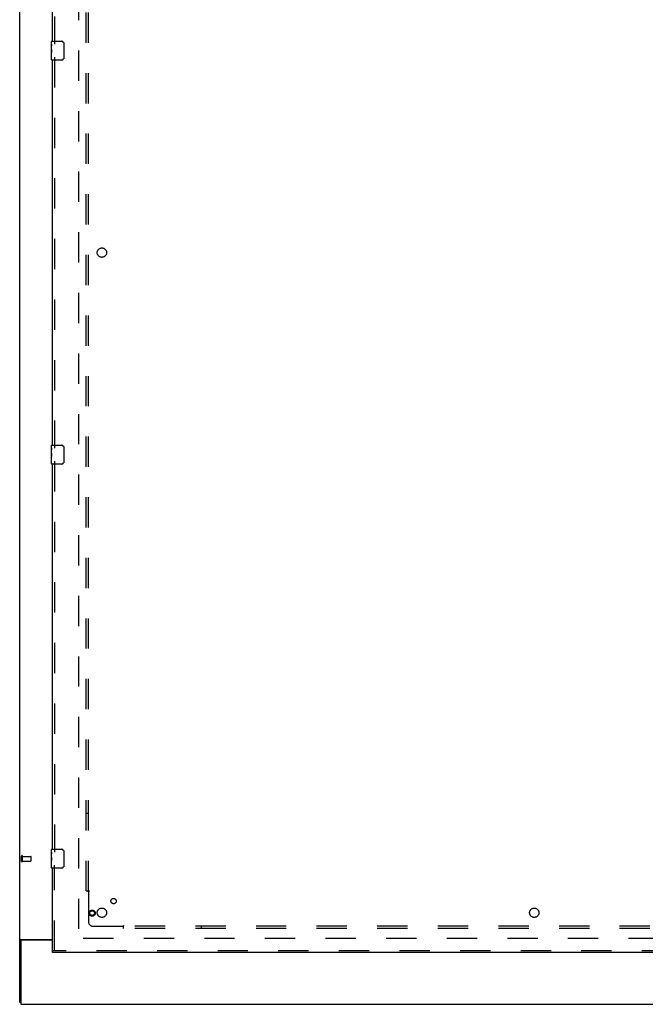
# Model space of a CAD drawing. Header units: inches. Extents: x 0 to 293, y 0 to 190.
# Tile 4 of 75: x 58 to 91, y 56 to 109. Entities that reach past the tile are written whole.
import ezdxf

# ---------------------------------------------------------------- set-up
doc = ezdxf.new("R2010")
doc.units = ezdxf.units.IN
doc.header["$LTSCALE"] = 16.12069
doc.header["$MEASUREMENT"] = 0
doc.linetypes.add('HIDDEN', pattern=[0.2, 0.1, -0.1])
doc.layers.get('0').update_dxf_attribs({"linetype": 'CONTINUOUS'})
for name, color, linetype in [('DEFAULT_2', 8, 'HIDDEN'), ('LEFTHAND_DOOR_ASSEMBLY', 7, 'CONTINUOUS'), ('SUBPANEL', 7, 'CONTINUOUS')]:
    doc.layers.add(name, color=color, linetype=linetype)

msp = doc.modelspace()

# ---------------------------------------------------------------- linework, layer by layer
at = {"color": 3, "linetype": 'Continuous'}
for p, q in [((57.577, 56.593), (57.577, 136.385)), ((57.618, 59.937), (59.327, 59.937)), ((57.629, 59.846), (57.629, 56.489)), ((59.327, 59.906), (57.689, 59.906)), ((57.629, 56.489), (135.275, 56.489))]:
    msp.add_line(p, q, dxfattribs=at)
at = {"color": 7, "linetype": 'Continuous'}
for p, q in [((57.681, 59.907), (57.577, 59.907)), ((57.681, 59.905), (57.681, 59.907)), ((57.629, 56.593), (57.577, 56.593))]:
    msp.add_line(p, q, dxfattribs=at)
at = {"color": 3, "linetype": 'Continuous'}
msp.add_lwpolyline([(57.618, 59.937), (57.616, 59.936), (57.614, 59.934), (57.612, 59.932), (57.609, 59.931), (57.606, 59.929), (57.603, 59.928), (57.6, 59.926), (57.597, 59.925), (57.594, 59.923), (57.591, 59.922), (57.589, 59.921), (57.586, 59.919), (57.584, 59.917), (57.582, 59.916), (57.58, 59.914), (57.579, 59.912), (57.578, 59.911), (57.578, 59.909), (57.577, 59.908), (57.577, 59.907)], dxfattribs=at)
at = {"color": 7, "linetype": 'Continuous'}
for points in [[(57.682, 59.909), (57.681, 59.908), (57.681, 59.907)], [(57.699, 59.937), (57.7, 59.936), (57.7, 59.934), (57.7, 59.933), (57.7, 59.931), (57.699, 59.929), (57.698, 59.927), (57.697, 59.926), (57.696, 59.924), (57.694, 59.923), (57.693, 59.921), (57.691, 59.92), (57.689, 59.918), (57.688, 59.917), (57.686, 59.915), (57.685, 59.914), (57.683, 59.912), (57.682, 59.911), (57.682, 59.909)]]:
    msp.add_lwpolyline(points, dxfattribs=at)
at = {"color": 3, "linetype": 'Continuous'}
msp.add_arc((57.689, 59.846), 0.06, 90, 180, dxfattribs=at)
at = {"layer": 'DEFAULT_2', "color": 8, "linetype": 'HIDDEN'}
for p, q in [((60.702, 133.041), (60.702, 59.937)), ((57.681, 64.097), (57.681, 64.381)), ((57.724, 64.097), (57.724, 64.381)), ((57.724, 64.363), (58.171, 64.363)), ((57.724, 64.115), (58.171, 64.115)), ((58.181, 64.125), (58.181, 64.353)), ((94.806, 59.989), (60.716, 59.989))]:
    msp.add_line(p, q, dxfattribs=at)
for centre, radius, start, end in [((57.703, 64.381), 0.0215, 360, 180), ((57.703, 64.097), 0.0215, 180, 0), ((58.171, 64.353), 0.01, 360, 90), ((58.171, 64.125), 0.01, 270, 0)]:
    msp.add_arc(centre, radius, start, end, dxfattribs=at)
at = {"layer": 'LEFTHAND_DOOR_ASSEMBLY', "color": 8, "linetype": 'HIDDEN'}
for p, q in [((59.431, 128.394), (59.431, 107.584)), ((59.431, 106.894), (59.431, 86.084)), ((59.431, 85.394), (59.431, 64.584)), ((59.431, 59.343), (59.431, 63.894)), ((95.515, 59.343), (59.327, 59.343))]:
    msp.add_line(p, q, dxfattribs=at)
at = {"layer": 'LEFTHAND_DOOR_ASSEMBLY', "color": 3, "linetype": 'Continuous'}
for p, q in [((59.327, 107.739), (59.327, 128.239)), ((59.327, 86.239), (59.327, 106.739)), ((59.327, 64.739), (59.327, 85.239)), ((59.327, 59.343), (59.327, 63.739)), ((95.515, 59.239), (59.327, 59.239))]:
    msp.add_line(p, q, dxfattribs=at)
at = {"layer": 'LEFTHAND_DOOR_ASSEMBLY', "color": 7, "linetype": 'Continuous'}
for p, q in [((59.267, 107.578), (59.267, 107.724)), ((59.267, 107.321), (59.267, 107.578)), ((59.273, 107.522), (59.267, 107.522)), ((59.274, 107.354), (59.274, 107.491)), ((59.282, 107.739), (59.822, 107.739)), ((59.922, 107.639), (59.922, 106.839)), ((59.267, 107.354), (59.274, 107.354)), ((59.267, 106.754), (59.267, 107.318)), ((59.269, 107.291), (59.267, 107.291)), ((59.267, 107.16), (59.273, 107.16)), ((59.267, 107.124), (59.274, 107.124)), ((59.267, 107.061), (59.274, 107.061)), ((59.267, 106.893), (59.274, 106.893)), ((59.274, 106.893), (59.274, 107.124)), ((59.822, 106.739), (59.282, 106.739)), ((59.267, 86.078), (59.267, 86.224)), ((59.267, 85.821), (59.267, 86.078)), ((59.273, 86.022), (59.267, 86.022)), ((59.274, 85.854), (59.274, 85.991)), ((59.282, 86.239), (59.822, 86.239)), ((59.922, 86.139), (59.922, 85.339)), ((59.267, 85.854), (59.274, 85.854)), ((59.267, 85.254), (59.267, 85.818)), ((59.269, 85.791), (59.267, 85.791)), ((59.267, 85.66), (59.273, 85.66)), ((59.267, 85.624), (59.274, 85.624)), ((59.267, 85.561), (59.274, 85.561)), ((59.274, 85.393), (59.274, 85.624)), ((59.267, 85.393), (59.274, 85.393)), ((59.822, 85.239), (59.282, 85.239)), ((59.267, 64.578), (59.267, 64.724)), ((59.267, 64.321), (59.267, 64.578)), ((59.273, 64.522), (59.267, 64.522)), ((59.274, 64.354), (59.274, 64.491)), ((59.282, 64.739), (59.822, 64.739)), ((59.922, 64.639), (59.922, 63.839)), ((59.267, 64.354), (59.274, 64.354)), ((59.267, 63.754), (59.267, 64.318)), ((59.269, 64.291), (59.267, 64.291)), ((59.267, 64.16), (59.273, 64.16)), ((59.267, 64.124), (59.274, 64.124)), ((59.267, 64.061), (59.274, 64.061)), ((59.274, 63.893), (59.274, 64.124)), ((59.267, 63.893), (59.274, 63.893)), ((59.822, 63.739), (59.282, 63.739)), ((59.327, 59.239), (59.327, 59.343))]:
    msp.add_line(p, q, dxfattribs=at)
for points in [[(59.267, 107.578), (59.267, 107.575), (59.268, 107.57), (59.268, 107.565), (59.27, 107.552)], [(59.27, 107.552), (59.271, 107.544), (59.272, 107.536), (59.272, 107.527)], [(59.272, 107.527), (59.273, 107.518), (59.274, 107.509), (59.274, 107.5), (59.274, 107.491)], [(59.915, 107.675), (59.917, 107.67), (59.919, 107.664), (59.92, 107.658), (59.921, 107.652), (59.922, 107.645), (59.922, 107.639)], [(59.267, 107.321), (59.267, 107.313), (59.268, 107.304), (59.269, 107.293)], [(59.269, 107.293), (59.271, 107.26), (59.272, 107.248), (59.273, 107.235), (59.274, 107.223), (59.274, 107.21), (59.274, 107.197), (59.274, 107.184), (59.274, 107.172), (59.273, 107.159), (59.272, 107.147), (59.271, 107.135)], [(59.922, 106.839), (59.922, 106.833), (59.921, 106.827), (59.92, 106.821), (59.919, 106.815), (59.917, 106.809), (59.915, 106.803)], [(59.267, 86.078), (59.267, 86.075), (59.268, 86.07), (59.268, 86.065), (59.27, 86.052)], [(59.27, 86.052), (59.271, 86.044), (59.272, 86.036), (59.272, 86.027)], [(59.272, 86.027), (59.273, 86.018), (59.274, 86.009), (59.274, 86), (59.274, 85.991)], [(59.915, 86.175), (59.917, 86.17), (59.919, 86.164), (59.92, 86.158), (59.921, 86.152), (59.922, 86.145), (59.922, 86.139)], [(59.267, 85.821), (59.267, 85.813), (59.268, 85.804), (59.269, 85.793)], [(59.269, 85.793), (59.271, 85.76), (59.272, 85.748), (59.273, 85.735), (59.274, 85.723), (59.274, 85.71), (59.274, 85.697), (59.274, 85.684), (59.274, 85.672), (59.273, 85.659), (59.272, 85.647), (59.271, 85.635)], [(59.922, 85.339), (59.922, 85.333), (59.921, 85.327), (59.92, 85.321), (59.919, 85.315), (59.917, 85.309), (59.915, 85.303)], [(59.267, 64.578), (59.267, 64.575), (59.268, 64.57), (59.268, 64.565), (59.27, 64.552)], [(59.27, 64.552), (59.271, 64.544), (59.272, 64.536), (59.272, 64.527)], [(59.272, 64.527), (59.273, 64.518), (59.274, 64.509), (59.274, 64.5), (59.274, 64.491)], [(59.915, 64.675), (59.917, 64.67), (59.919, 64.664), (59.92, 64.658), (59.921, 64.652), (59.922, 64.645), (59.922, 64.639)], [(59.267, 64.321), (59.267, 64.313), (59.268, 64.304), (59.269, 64.293)], [(59.269, 64.293), (59.271, 64.26), (59.272, 64.248), (59.273, 64.235), (59.274, 64.223), (59.274, 64.21), (59.274, 64.197), (59.274, 64.184), (59.274, 64.172), (59.273, 64.159), (59.272, 64.147), (59.271, 64.135)], [(59.922, 63.839), (59.922, 63.833), (59.921, 63.827), (59.92, 63.821), (59.919, 63.815), (59.917, 63.809), (59.915, 63.803)]]:
    msp.add_lwpolyline(points, dxfattribs=at)
at = {"layer": 'LEFTHAND_DOOR_ASSEMBLY', "color": 8, "linetype": 'HIDDEN'}
for radius in [0.164, 0.124]:
    msp.add_circle((61.431, 61.343), radius, dxfattribs=at)
at = {"layer": 'LEFTHAND_DOOR_ASSEMBLY', "color": 7, "linetype": 'Continuous'}
for centre, radius, start, end in [((59.282, 107.724), 0.015, 90, 180), ((59.822, 107.639), 0.1, 21.1999, 90), ((59.282, 106.754), 0.015, 180, 270), ((59.822, 106.839), 0.1, 270, 338.7946), ((59.282, 86.224), 0.015, 90, 180), ((59.822, 86.139), 0.1, 21.1999, 90), ((59.282, 85.254), 0.015, 180, 270), ((59.822, 85.339), 0.1, 270, 338.7946), ((59.282, 64.724), 0.015, 90, 180), ((59.822, 64.639), 0.1, 21.1999, 90), ((59.282, 63.754), 0.015, 180, 270), ((59.822, 63.839), 0.1, 270, 338.7946)]:
    msp.add_arc(centre, radius, start, end, dxfattribs=at)
for centre, start_param, end_param in [((59.53, 107.155), 3.141593, 3.321581), ((59.53, 85.655), -3.141593, -2.961605), ((59.53, 64.155), 3.141593, 3.321581)]:
    msp.add_ellipse(centre, major_axis=(0.263, 0), ratio=0.432808, start_param=start_param, end_param=end_param, dxfattribs=at)
at = {"layer": 'SUBPANEL', "color": 8, "linetype": 'HIDDEN'}
for p, q in [((61.108, 62.52), (61.108, 130.458)), ((61.233, 62.52), (61.233, 130.458)), ((61.233, 66.645), (61.108, 66.645)), ((61.108, 62.52), (61.195, 62.52)), ((61.195, 62.52), (61.274, 62.52)), ((61.215, 62.503), (61.222, 62.496)), ((61.233, 62.485), (61.233, 60.895)), ((61.483, 60.645), (63.073, 60.645)), ((63.108, 60.607), (63.108, 60.686)), ((129.796, 60.645), (63.108, 60.645)), ((63.108, 60.52), (63.108, 60.607)), ((129.796, 60.52), (63.108, 60.52)), ((67.233, 60.645), (67.233, 60.52))]:
    msp.add_line(p, q, dxfattribs=at)
for points in [[(61.195, 62.52), (61.197, 62.519), (61.2, 62.517), (61.202, 62.515), (61.204, 62.513), (61.206, 62.512), (61.208, 62.51), (61.21, 62.508), (61.211, 62.507), (61.213, 62.505), (61.215, 62.503)], [(61.222, 62.496), (61.224, 62.494), (61.226, 62.492), (61.228, 62.49), (61.23, 62.488), (61.232, 62.487), (61.233, 62.485)], [(61.247, 62.495), (61.245, 62.493), (61.242, 62.491), (61.24, 62.49), (61.237, 62.488), (61.235, 62.487), (61.233, 62.485)], [(61.274, 62.52), (61.274, 62.518), (61.273, 62.517), (61.272, 62.515), (61.271, 62.513), (61.269, 62.511), (61.268, 62.51), (61.266, 62.508), (61.265, 62.506), (61.263, 62.505), (61.261, 62.503), (61.259, 62.502), (61.257, 62.5), (61.255, 62.499), (61.252, 62.498), (61.247, 62.495)], [(63.086, 60.664), (63.083, 60.659), (63.081, 60.657), (63.079, 60.654), (63.078, 60.652), (63.076, 60.649), (63.075, 60.647), (63.073, 60.645)], [(63.086, 60.632), (63.084, 60.634), (63.082, 60.636), (63.08, 60.638), (63.078, 60.64), (63.076, 60.642), (63.075, 60.644), (63.073, 60.645)], [(63.108, 60.686), (63.106, 60.686), (63.105, 60.685), (63.103, 60.684), (63.101, 60.683), (63.099, 60.681), (63.098, 60.68), (63.096, 60.678), (63.094, 60.677), (63.093, 60.675), (63.091, 60.673), (63.09, 60.671), (63.089, 60.669), (63.087, 60.666), (63.086, 60.664)], [(63.108, 60.607), (63.107, 60.609), (63.105, 60.612), (63.103, 60.614), (63.101, 60.616), (63.1, 60.618), (63.098, 60.62), (63.096, 60.622), (63.095, 60.623), (63.093, 60.625), (63.091, 60.627), (63.086, 60.632)]]:
    msp.add_lwpolyline(points, dxfattribs=at)
for centre, radius in [((61.952, 96.489), 0.25), ((62.571, 61.983), 0.141), ((61.952, 61.364), 0.25), ((84.952, 61.364), 0.25)]:
    msp.add_circle(centre, radius, dxfattribs=at)
msp.add_arc((61.483, 60.895), 0.25, 180, 270, dxfattribs=at)

doc.saveas('drawing.dxf')
